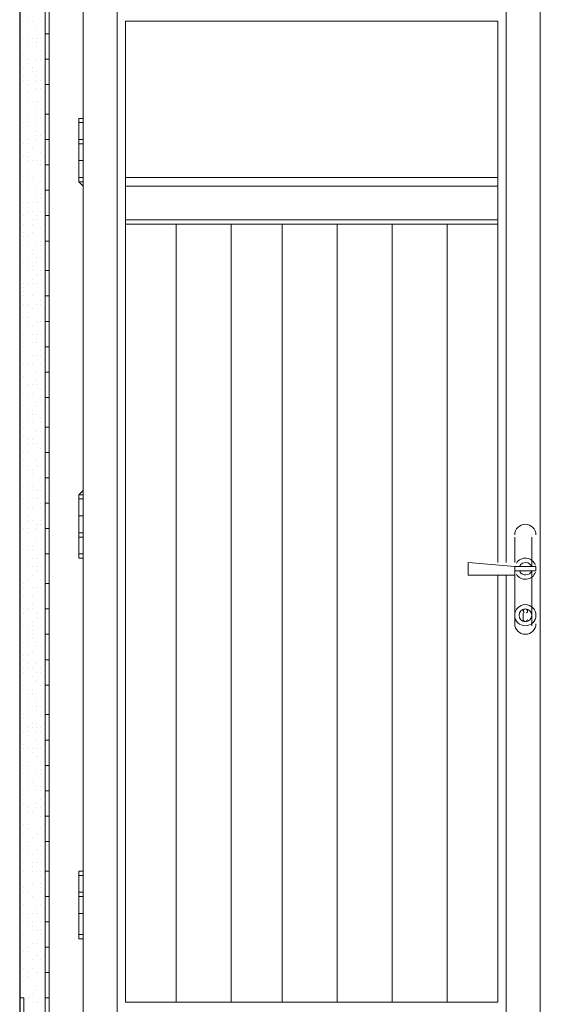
# Model space of a CAD drawing. Header units: metres. Extents: x 5.7 to 89.8, y 4 to 63.5.
# Tile 146 of 256: x 36.9 to 38.1, y 31.2 to 33.4. Entities that reach past the tile are written whole.
import ezdxf

# ---------------------------------------------------------------- set-up
doc = ezdxf.new("R2010")
doc.units = ezdxf.units.M
doc.header["$MEASUREMENT"] = 0
for name, color, linetype in [('PDF17_hatch-borshi', 7, 'Continuous'), ('PDF17_kaff', 7, 'Continuous'), ('PDF17_Sym tip Door', 7, 'Continuous'), ('PDF17_wall', 7, 'Continuous')]:
    doc.layers.add(name, color=color, linetype=linetype)

msp = doc.modelspace()

# ---------------------------------------------------------------- linework, layer by layer
at = {"layer": 'PDF17_hatch-borshi', "lineweight": 18}
for points in [[(36.9292, 33.4459), (36.9292, 33.4459)], [(36.9292, 33.4459), (36.9292, 33.4459)], [(36.9389, 33.4459), (36.9389, 33.4459)], [(36.9389, 33.4459), (36.9389, 33.4459)], [(36.9485, 33.4459), (36.9485, 33.4459)], [(36.9485, 33.4459), (36.9485, 33.4459)], [(36.9678, 33.4459), (36.9678, 33.4459)], [(36.9196, 33.4267), (36.9196, 33.4267)], [(36.9196, 33.4267), (36.9196, 33.4267)], [(36.9581, 33.4267), (36.9581, 33.4267)], [(36.9196, 33.3978), (36.9196, 33.3978)], [(36.9292, 33.4074), (36.9292, 33.4074)], [(36.9292, 33.4074), (36.9292, 33.4074)], [(36.9389, 33.4074), (36.9389, 33.4074)], [(36.9485, 33.4074), (36.9485, 33.4074)], [(36.9485, 33.3978), (36.9485, 33.3978)], [(36.9581, 33.4074), (36.9581, 33.4074)], [(36.9581, 33.4074), (36.9581, 33.4074)], [(36.9581, 33.3978), (36.9581, 33.3978)], [(36.9678, 33.4074), (36.9678, 33.4074)], [(36.9292, 33.3689), (36.9292, 33.3689)], [(36.9389, 33.3882), (36.9389, 33.3882)], [(36.9581, 33.3882), (36.9581, 33.3882)], [(36.9678, 33.3785), (36.9678, 33.3785)], [(36.9774, 33.3785), (36.9774, 33.3785)], [(36.9196, 33.3593), (36.9196, 33.3593)], [(36.9196, 33.3593), (36.9196, 33.3593)], [(36.9196, 33.3593), (36.9196, 33.3593)], [(36.9389, 33.3593), (36.9389, 33.3593)], [(36.9389, 33.3496), (36.9389, 33.3496)], [(36.9581, 33.3593), (36.9581, 33.3593)], [(36.9581, 33.3593), (36.9581, 33.3593)], [(36.9678, 33.3593), (36.9678, 33.3593)], [(36.9678, 33.3593), (36.9678, 33.3593)], [(36.9292, 33.34), (36.9292, 33.34)], [(36.9485, 33.34), (36.9485, 33.34)], [(36.9485, 33.3304), (36.9485, 33.3304)], [(36.9581, 33.3304), (36.9581, 33.3304)], [(36.9292, 33.3207), (36.9292, 33.3207)], [(36.9292, 33.3111), (36.9292, 33.3111)], [(36.9389, 33.3111), (36.9389, 33.3111)], [(36.9389, 33.3111), (36.9389, 33.3111)], [(36.9389, 33.3015), (36.9389, 33.3015)], [(36.9581, 33.3207), (36.9581, 33.3207)], [(36.9581, 33.3111), (36.9581, 33.3111)], [(36.9678, 33.3111), (36.9678, 33.3111)], [(36.9196, 33.2918), (36.9196, 33.2918)], [(36.9389, 33.2822), (36.9389, 33.2822)], [(36.9581, 33.2918), (36.9581, 33.2918)], [(36.9678, 33.2918), (36.9678, 33.2918)], [(36.9196, 33.263), (36.9196, 33.263)], [(36.9389, 33.2726), (36.9389, 33.2726)], [(36.9389, 33.2726), (36.9389, 33.2726)], [(36.9389, 33.2726), (36.9389, 33.2726)], [(36.9485, 33.263), (36.9485, 33.263)], [(36.9485, 33.263), (36.9485, 33.263)], [(36.9581, 33.263), (36.9581, 33.263)], [(36.9581, 33.263), (36.9581, 33.263)], [(36.9678, 33.2726), (36.9678, 33.2726)], [(36.9196, 33.2533), (36.9196, 33.2533)], [(36.9196, 33.2341), (36.9196, 33.2341)], [(36.9389, 33.2341), (36.9389, 33.2341)], [(36.9581, 33.2533), (36.9581, 33.2533)], [(36.9678, 33.2437), (36.9678, 33.2437)], [(36.9196, 33.2244), (36.9196, 33.2244)], [(36.9196, 33.2148), (36.9196, 33.2148)], [(36.9292, 33.2148), (36.9292, 33.2148)], [(36.9389, 33.2148), (36.9389, 33.2148)], [(36.9389, 33.2148), (36.9389, 33.2148)], [(36.9581, 33.2244), (36.9581, 33.2244)], [(36.9581, 33.2148), (36.9581, 33.2148)], [(36.9678, 33.2244), (36.9678, 33.2244)], [(36.9678, 33.2244), (36.9678, 33.2244)], [(36.9774, 33.2244), (36.9774, 33.2244)], [(36.9389, 33.2052), (36.9389, 33.2052)], [(36.9389, 33.2052), (36.9389, 33.2052)], [(36.9581, 33.1955), (36.9581, 33.1955)], [(36.9196, 33.1859), (36.9196, 33.1859)], [(36.9196, 33.1763), (36.9196, 33.1763)], [(36.9196, 33.1666), (36.9196, 33.1666)], [(36.9292, 33.1666), (36.9292, 33.1666)], [(36.9389, 33.1763), (36.9389, 33.1763)], [(36.9389, 33.1666), (36.9389, 33.1666)], [(36.9581, 33.1859), (36.9581, 33.1859)], [(36.9581, 33.1763), (36.9581, 33.1763)], [(36.9678, 33.1859), (36.9678, 33.1859)], [(36.9774, 33.1763), (36.9774, 33.1763)], [(36.9196, 33.1474), (36.9196, 33.1474)], [(36.9389, 33.1474), (36.9389, 33.1474)], [(36.9485, 33.157), (36.9485, 33.157)], [(36.9678, 33.1474), (36.9678, 33.1474)], [(36.9196, 33.1281), (36.9196, 33.1281)], [(36.9292, 33.1377), (36.9292, 33.1377)], [(36.9389, 33.1377), (36.9389, 33.1377)], [(36.9389, 33.1281), (36.9389, 33.1281)], [(36.9485, 33.1281), (36.9485, 33.1281)], [(36.9581, 33.1281), (36.9581, 33.1281)], [(36.9581, 33.1281), (36.9581, 33.1281)], [(36.9678, 33.1281), (36.9678, 33.1281)], [(36.9196, 33.1089), (36.9196, 33.1089)], [(36.9196, 33.0992), (36.9196, 33.0992)], [(36.9389, 33.0992), (36.9389, 33.0992)], [(36.9678, 33.1185), (36.9678, 33.1185)], [(36.9678, 33.1185), (36.9678, 33.1185)], [(36.9196, 33.08), (36.9196, 33.08)], [(36.9196, 33.08), (36.9196, 33.08)], [(36.9292, 33.08), (36.9292, 33.08)], [(36.9389, 33.08), (36.9389, 33.08)], [(36.9389, 33.08), (36.9389, 33.08)], [(36.9485, 33.0896), (36.9485, 33.0896)], [(36.9678, 33.08), (36.9678, 33.08)], [(36.9678, 33.08), (36.9678, 33.08)], [(36.9774, 33.08), (36.9774, 33.08)], [(36.9196, 33.0703), (36.9196, 33.0703)], [(36.9389, 33.0607), (36.9389, 33.0607)], [(36.9581, 33.0607), (36.9581, 33.0607)], [(36.9196, 33.0414), (36.9196, 33.0414)], [(36.9196, 33.0318), (36.9196, 33.0318)], [(36.9292, 33.0318), (36.9292, 33.0318)], [(36.9389, 33.0318), (36.9389, 33.0318)], [(36.9485, 33.0318), (36.9485, 33.0318)], [(36.9581, 33.0511), (36.9581, 33.0511)], [(36.9581, 33.0318), (36.9581, 33.0318)], [(36.9678, 33.0511), (36.9678, 33.0511)], [(36.9678, 33.0414), (36.9678, 33.0414)], [(36.9196, 33.0125), (36.9196, 33.0125)], [(36.9389, 33.0222), (36.9389, 33.0222)], [(36.9389, 33.0125), (36.9389, 33.0125)], [(36.9485, 33.0125), (36.9485, 33.0125)], [(36.9678, 33.0125), (36.9678, 33.0125)], [(36.9196, 33.0029), (36.9196, 33.0029)], [(36.9292, 33.0029), (36.9292, 33.0029)], [(36.9485, 32.9933), (36.9485, 32.9933)], [(36.9485, 32.9933), (36.9485, 32.9933)], [(36.9581, 33.0029), (36.9581, 33.0029)], [(36.9581, 32.9933), (36.9581, 32.9933)], [(36.9774, 33.0029), (36.9774, 33.0029)], [(36.9774, 32.9933), (36.9774, 32.9933)], [(36.9196, 32.974), (36.9196, 32.974)], [(36.9196, 32.9644), (36.9196, 32.9644)], [(36.9292, 32.9836), (36.9292, 32.9836)], [(36.9292, 32.9644), (36.9292, 32.9644)], [(36.9485, 32.9836), (36.9485, 32.9836)], [(36.9485, 32.9644), (36.9485, 32.9644)], [(36.9678, 32.974), (36.9678, 32.974)], [(36.9196, 32.9451), (36.9196, 32.9451)], [(36.9292, 32.9548), (36.9292, 32.9548)], [(36.9389, 32.9548), (36.9389, 32.9548)], [(36.9389, 32.9451), (36.9389, 32.9451)], [(36.9389, 32.9451), (36.9389, 32.9451)], [(36.9678, 32.9451), (36.9678, 32.9451)], [(36.9678, 32.9451), (36.9678, 32.9451)], [(36.9196, 32.9355), (36.9196, 32.9355)], [(36.9292, 32.9355), (36.9292, 32.9355)], [(36.9485, 32.9259), (36.9485, 32.9259)], [(36.9581, 32.9355), (36.9581, 32.9355)], [(36.9678, 32.9355), (36.9678, 32.9355)], [(36.9678, 32.9259), (36.9678, 32.9259)], [(36.9196, 32.9066), (36.9196, 32.9066)], [(36.9292, 32.897), (36.9292, 32.897)], [(36.9292, 32.897), (36.9292, 32.897)], [(36.9389, 32.897), (36.9389, 32.897)], [(36.9485, 32.9162), (36.9485, 32.9162)], [(36.9485, 32.897), (36.9485, 32.897)], [(36.9581, 32.9066), (36.9581, 32.9066)], [(36.9581, 32.897), (36.9581, 32.897)], [(36.9678, 32.9066), (36.9678, 32.9066)], [(36.9196, 32.8777), (36.9196, 32.8777)], [(36.9389, 32.8873), (36.9389, 32.8873)], [(36.9485, 32.8873), (36.9485, 32.8873)], [(36.9485, 32.8777), (36.9485, 32.8777)], [(36.9678, 32.8777), (36.9678, 32.8777)], [(36.9485, 32.8584), (36.9485, 32.8584)], [(36.9581, 32.8681), (36.9581, 32.8681)], [(36.9581, 32.8681), (36.9581, 32.8681)], [(36.9678, 32.8681), (36.9678, 32.8681)], [(36.9292, 32.8488), (36.9292, 32.8488)], [(36.9292, 32.8392), (36.9292, 32.8392)], [(36.9292, 32.8392), (36.9292, 32.8392)], [(36.9389, 32.8488), (36.9389, 32.8488)], [(36.9485, 32.8488), (36.9485, 32.8488)], [(36.9581, 32.8488), (36.9581, 32.8488)], [(36.9774, 32.8392), (36.9774, 32.8392)], [(36.9196, 32.8296), (36.9196, 32.8296)], [(36.9292, 32.8296), (36.9292, 32.8296)], [(36.9292, 32.8199), (36.9292, 32.8199)], [(36.9485, 32.8199), (36.9485, 32.8199)], [(36.9485, 32.8199), (36.9485, 32.8199)], [(36.9678, 32.8103), (36.9678, 32.8103)], [(36.9196, 32.8007), (36.9196, 32.8007)], [(36.9292, 32.8007), (36.9292, 32.8007)], [(36.9292, 32.8007), (36.9292, 32.8007)], [(36.9389, 32.8007), (36.9389, 32.8007)], [(36.9485, 32.791), (36.9485, 32.791)], [(36.9581, 32.8007), (36.9581, 32.8007)], [(36.9581, 32.8007), (36.9581, 32.8007)], [(36.9678, 32.8007), (36.9678, 32.8007)], [(36.9292, 32.7718), (36.9292, 32.7718)], [(36.9292, 32.7718), (36.9292, 32.7718)], [(36.9389, 32.7814), (36.9389, 32.7814)], [(36.9389, 32.7718), (36.9389, 32.7718)], [(36.9389, 32.7525), (36.9389, 32.7525)], [(36.9485, 32.7525), (36.9485, 32.7525)], [(36.9485, 32.7525), (36.9485, 32.7525)], [(36.9485, 32.7525), (36.9485, 32.7525)], [(36.9581, 32.7621), (36.9581, 32.7621)], [(36.9678, 32.7621), (36.9678, 32.7621)], [(36.9292, 32.7332), (36.9292, 32.7332)], [(36.9485, 32.7332), (36.9485, 32.7332)], [(36.9581, 32.7332), (36.9581, 32.7332)], [(36.9581, 32.7236), (36.9581, 32.7236)], [(36.9678, 32.7332), (36.9678, 32.7332)], [(36.9292, 32.714), (36.9292, 32.714)], [(36.9292, 32.7043), (36.9292, 32.7043)], [(36.9292, 32.7043), (36.9292, 32.7043)], [(36.9292, 32.7043), (36.9292, 32.7043)], [(36.9485, 32.714), (36.9485, 32.714)], [(36.9581, 32.714), (36.9581, 32.714)], [(36.9196, 32.6851), (36.9196, 32.6851)], [(36.9485, 32.6851), (36.9485, 32.6851)], [(36.9581, 32.6851), (36.9581, 32.6851)], [(36.9678, 32.6947), (36.9678, 32.6947)], [(36.9678, 32.6851), (36.9678, 32.6851)], [(36.9196, 32.6658), (36.9196, 32.6658)], [(36.9292, 32.6658), (36.9292, 32.6658)], [(36.9292, 32.6658), (36.9292, 32.6658)], [(36.9389, 32.6658), (36.9389, 32.6658)], [(36.9485, 32.6658), (36.9485, 32.6658)], [(36.9678, 32.6658), (36.9678, 32.6658)], [(36.9678, 32.6658), (36.9678, 32.6658)], [(36.9196, 32.6466), (36.9196, 32.6466)], [(36.9292, 32.6369), (36.9292, 32.6369)], [(36.9292, 32.6369), (36.9292, 32.6369)], [(36.9292, 32.6369), (36.9292, 32.6369)], [(36.9581, 32.6466), (36.9581, 32.6466)], [(36.9389, 32.6177), (36.9389, 32.6177)], [(36.9485, 32.6177), (36.9485, 32.6177)], [(36.9485, 32.6177), (36.9485, 32.6177)], [(36.9581, 32.6273), (36.9581, 32.6273)], [(36.9581, 32.6177), (36.9581, 32.6177)], [(36.9581, 32.6177), (36.9581, 32.6177)], [(36.9678, 32.608), (36.9678, 32.608)], [(36.9292, 32.5984), (36.9292, 32.5984)], [(36.9389, 32.5984), (36.9389, 32.5984)], [(36.9485, 32.5984), (36.9485, 32.5984)], [(36.9196, 32.5791), (36.9196, 32.5791)], [(36.9196, 32.5695), (36.9196, 32.5695)], [(36.9292, 32.5695), (36.9292, 32.5695)], [(36.9292, 32.5695), (36.9292, 32.5695)], [(36.9581, 32.5791), (36.9581, 32.5791)], [(36.9581, 32.5695), (36.9581, 32.5695)], [(36.9678, 32.5791), (36.9678, 32.5791)], [(36.9678, 32.5791), (36.9678, 32.5791)], [(36.9389, 32.5599), (36.9389, 32.5599)], [(36.9485, 32.5599), (36.9485, 32.5599)], [(36.9485, 32.5502), (36.9485, 32.5502)], [(36.9581, 32.5502), (36.9581, 32.5502)], [(36.9581, 32.5502), (36.9581, 32.5502)], [(36.9678, 32.5406), (36.9678, 32.5406)], [(36.9196, 32.5214), (36.9196, 32.5214)], [(36.9196, 32.5214), (36.9196, 32.5214)], [(36.9292, 32.531), (36.9292, 32.531)], [(36.9292, 32.5214), (36.9292, 32.5214)], [(36.9389, 32.531), (36.9389, 32.531)], [(36.9485, 32.531), (36.9485, 32.531)], [(36.9678, 32.531), (36.9678, 32.531)], [(36.9678, 32.531), (36.9678, 32.531)], [(36.9196, 32.5117), (36.9196, 32.5117)], [(36.9292, 32.5021), (36.9292, 32.5021)], [(36.9581, 32.5117), (36.9581, 32.5117)], [(36.9678, 32.5117), (36.9678, 32.5117)], [(36.9774, 32.5117), (36.9774, 32.5117)], [(36.9196, 32.4828), (36.9196, 32.4828)], [(36.9389, 32.4925), (36.9389, 32.4925)], [(36.9389, 32.4828), (36.9389, 32.4828)], [(36.9485, 32.4925), (36.9485, 32.4925)], [(36.9485, 32.4925), (36.9485, 32.4925)], [(36.9485, 32.4828), (36.9485, 32.4828)], [(36.9581, 32.4828), (36.9581, 32.4828)], [(36.9581, 32.4828), (36.9581, 32.4828)], [(36.9581, 32.4828), (36.9581, 32.4828)], [(36.9678, 32.4732), (36.9678, 32.4732)], [(36.9196, 32.4539), (36.9196, 32.4539)], [(36.9292, 32.4636), (36.9292, 32.4636)], [(36.9389, 32.4636), (36.9389, 32.4636)], [(36.9196, 32.4443), (36.9196, 32.4443)], [(36.9196, 32.4347), (36.9196, 32.4347)], [(36.9292, 32.4443), (36.9292, 32.4443)], [(36.9292, 32.4347), (36.9292, 32.4347)], [(36.9389, 32.4347), (36.9389, 32.4347)], [(36.9581, 32.4443), (36.9581, 32.4443)], [(36.9581, 32.4443), (36.9581, 32.4443)], [(36.9581, 32.4347), (36.9581, 32.4347)], [(36.9678, 32.4347), (36.9678, 32.4347)], [(36.9196, 32.4058), (36.9196, 32.4058)], [(36.9389, 32.425), (36.9389, 32.425)], [(36.9389, 32.425), (36.9389, 32.425)], [(36.9485, 32.425), (36.9485, 32.425)], [(36.9485, 32.4154), (36.9485, 32.4154)], [(36.9678, 32.4058), (36.9678, 32.4058)], [(36.9678, 32.4058), (36.9678, 32.4058)], [(36.9774, 32.4058), (36.9774, 32.4058)], [(36.9774, 32.4058), (36.9774, 32.4058)], [(36.9196, 32.3961), (36.9196, 32.3961)], [(36.9196, 32.3865), (36.9196, 32.3865)], [(36.9196, 32.3865), (36.9196, 32.3865)], [(36.9292, 32.3865), (36.9292, 32.3865)], [(36.9389, 32.3961), (36.9389, 32.3961)], [(36.9485, 32.3865), (36.9485, 32.3865)], [(36.9678, 32.3865), (36.9678, 32.3865)], [(36.9196, 32.3769), (36.9196, 32.3769)], [(36.9389, 32.3769), (36.9389, 32.3769)], [(36.9485, 32.3769), (36.9485, 32.3769)], [(36.9581, 32.3769), (36.9581, 32.3769)], [(36.9678, 32.3769), (36.9678, 32.3769)], [(36.9196, 32.3384), (36.9196, 32.3384)], [(36.9196, 32.3384), (36.9196, 32.3384)], [(36.9292, 32.3576), (36.9292, 32.3576)], [(36.9389, 32.3576), (36.9389, 32.3576)], [(36.9389, 32.3384), (36.9389, 32.3384)], [(36.9485, 32.3576), (36.9485, 32.3576)], [(36.9485, 32.3384), (36.9485, 32.3384)], [(36.9581, 32.3576), (36.9581, 32.3576)], [(36.9678, 32.348), (36.9678, 32.348)], [(36.9678, 32.3384), (36.9678, 32.3384)], [(36.9678, 32.3384), (36.9678, 32.3384)], [(36.9678, 32.3384), (36.9678, 32.3384)], [(36.9196, 32.3287), (36.9196, 32.3287)], [(36.9196, 32.3287), (36.9196, 32.3287)], [(36.9389, 32.3191), (36.9389, 32.3191)], [(36.9196, 32.3095), (36.9196, 32.3095)], [(36.9389, 32.3095), (36.9389, 32.3095)], [(36.9485, 32.3095), (36.9485, 32.3095)], [(36.9581, 32.2998), (36.9581, 32.2998)], [(36.9678, 32.3095), (36.9678, 32.3095)], [(36.9678, 32.2998), (36.9678, 32.2998)], [(36.9196, 32.2902), (36.9196, 32.2902)], [(36.9196, 32.2709), (36.9196, 32.2709)], [(36.9292, 32.2902), (36.9292, 32.2902)], [(36.9292, 32.2902), (36.9292, 32.2902)], [(36.9389, 32.2902), (36.9389, 32.2902)], [(36.9389, 32.2806), (36.9389, 32.2806)], [(36.9581, 32.2902), (36.9581, 32.2902)], [(36.9581, 32.2709), (36.9581, 32.2709)], [(36.9678, 32.2709), (36.9678, 32.2709)], [(36.9678, 32.2709), (36.9678, 32.2709)], [(36.9196, 32.2613), (36.9196, 32.2613)], [(36.9196, 32.2517), (36.9196, 32.2517)], [(36.9389, 32.2517), (36.9389, 32.2517)], [(36.9485, 32.2517), (36.9485, 32.2517)], [(36.9485, 32.2517), (36.9485, 32.2517)], [(36.9774, 32.2517), (36.9774, 32.2517)], [(36.9196, 32.242), (36.9196, 32.242)], [(36.9292, 32.242), (36.9292, 32.242)], [(36.9389, 32.242), (36.9389, 32.242)], [(36.9389, 32.242), (36.9389, 32.242)], [(36.9485, 32.242), (36.9485, 32.242)], [(36.9678, 32.242), (36.9678, 32.242)], [(36.9196, 32.2228), (36.9196, 32.2228)], [(36.9196, 32.2035), (36.9196, 32.2035)], [(36.9196, 32.2035), (36.9196, 32.2035)], [(36.9389, 32.2035), (36.9389, 32.2035)], [(36.9485, 32.2228), (36.9485, 32.2228)], [(36.9485, 32.2035), (36.9485, 32.2035)], [(36.9581, 32.2228), (36.9581, 32.2228)], [(36.9581, 32.2035), (36.9581, 32.2035)], [(36.9678, 32.2035), (36.9678, 32.2035)], [(36.9678, 32.2035), (36.9678, 32.2035)], [(36.9774, 32.2132), (36.9774, 32.2132)], [(36.9196, 32.1939), (36.9196, 32.1939)], [(36.9485, 32.1843), (36.9485, 32.1843)], [(36.9581, 32.1939), (36.9581, 32.1939)], [(36.9292, 32.165), (36.9292, 32.165)], [(36.9389, 32.1746), (36.9389, 32.1746)], [(36.9389, 32.1746), (36.9389, 32.1746)], [(36.9678, 32.1746), (36.9678, 32.1746)], [(36.9196, 32.1554), (36.9196, 32.1554)], [(36.9196, 32.1457), (36.9196, 32.1457)], [(36.9292, 32.1554), (36.9292, 32.1554)], [(36.9292, 32.1361), (36.9292, 32.1361)], [(36.9485, 32.1554), (36.9485, 32.1554)], [(36.9485, 32.1361), (36.9485, 32.1361)], [(36.9581, 32.1554), (36.9581, 32.1554)], [(36.9581, 32.1554), (36.9581, 32.1554)], [(36.9678, 32.1554), (36.9678, 32.1554)], [(36.9678, 32.1554), (36.9678, 32.1554)], [(36.9774, 32.1361), (36.9774, 32.1361)], [(36.9196, 32.1265), (36.9196, 32.1265)], [(36.9485, 32.1168), (36.9485, 32.1168)], [(36.9774, 32.1168), (36.9774, 32.1168)], [(36.9292, 32.1072), (36.9292, 32.1072)], [(36.9292, 32.1072), (36.9292, 32.1072)], [(36.9292, 32.0976), (36.9292, 32.0976)], [(36.9389, 32.1072), (36.9389, 32.1072)], [(36.9389, 32.1072), (36.9389, 32.1072)], [(36.9389, 32.1072), (36.9389, 32.1072)], [(36.9485, 32.1072), (36.9485, 32.1072)], [(36.9581, 32.0976), (36.9581, 32.0976)], [(36.9774, 32.0976), (36.9774, 32.0976)], [(36.9292, 32.0687), (36.9292, 32.0687)], [(36.9389, 32.0687), (36.9389, 32.0687)], [(36.9389, 32.0687), (36.9389, 32.0687)], [(36.9485, 32.0783), (36.9485, 32.0783)], [(36.9485, 32.0687), (36.9485, 32.0687)], [(36.9581, 32.0879), (36.9581, 32.0879)], [(36.9678, 32.0879), (36.9678, 32.0879)], [(36.9678, 32.0687), (36.9678, 32.0687)], [(36.9196, 32.0591), (36.9196, 32.0591)], [(36.9196, 32.0591), (36.9196, 32.0591)], [(36.9389, 32.0494), (36.9389, 32.0494)], [(36.9485, 32.0591), (36.9485, 32.0591)], [(36.9485, 32.0494), (36.9485, 32.0494)], [(36.9196, 32.0398), (36.9196, 32.0398)], [(36.9292, 32.0302), (36.9292, 32.0302)], [(36.9485, 32.0398), (36.9485, 32.0398)], [(36.9581, 32.0302), (36.9581, 32.0302)], [(36.9196, 32.0109), (36.9196, 32.0109)], [(36.9292, 32.0013), (36.9292, 32.0013)], [(36.9389, 32.0205), (36.9389, 32.0205)], [(36.9389, 32.0013), (36.9389, 32.0013)], [(36.9485, 32.0109), (36.9485, 32.0109)], [(36.9581, 32.0205), (36.9581, 32.0205)], [(36.9581, 32.0205), (36.9581, 32.0205)], [(36.9678, 32.0205), (36.9678, 32.0205)], [(36.9678, 32.0205), (36.9678, 32.0205)], [(36.9196, 31.9916), (36.9196, 31.9916)], [(36.9292, 31.9916), (36.9292, 31.9916)], [(36.9389, 31.982), (36.9389, 31.982)], [(36.9581, 31.982), (36.9581, 31.982)], [(36.9196, 31.9724), (36.9196, 31.9724)], [(36.9292, 31.9724), (36.9292, 31.9724)], [(36.9292, 31.9627), (36.9292, 31.9627)], [(36.9389, 31.9724), (36.9389, 31.9724)], [(36.9485, 31.9724), (36.9485, 31.9724)], [(36.9581, 31.9627), (36.9581, 31.9627)], [(36.9678, 31.9724), (36.9678, 31.9724)], [(36.9678, 31.9627), (36.9678, 31.9627)], [(36.9292, 31.9338), (36.9292, 31.9338)], [(36.9292, 31.9338), (36.9292, 31.9338)], [(36.9485, 31.9531), (36.9485, 31.9531)], [(36.9581, 31.9435), (36.9581, 31.9435)], [(36.9678, 31.9338), (36.9678, 31.9338)], [(36.9196, 31.9242), (36.9196, 31.9242)], [(36.9292, 31.9242), (36.9292, 31.9242)], [(36.9389, 31.9242), (36.9389, 31.9242)], [(36.9389, 31.9146), (36.9389, 31.9146)], [(36.9485, 31.9242), (36.9485, 31.9242)], [(36.9485, 31.9146), (36.9485, 31.9146)], [(36.9581, 31.9146), (36.9581, 31.9146)], [(36.9389, 31.8953), (36.9389, 31.8953)], [(36.9581, 31.8953), (36.9581, 31.8953)], [(36.9678, 31.905), (36.9678, 31.905)], [(36.9196, 31.8761), (36.9196, 31.8761)], [(36.9196, 31.8664), (36.9196, 31.8664)], [(36.9292, 31.8664), (36.9292, 31.8664)], [(36.9389, 31.8761), (36.9389, 31.8761)], [(36.9485, 31.8857), (36.9485, 31.8857)], [(36.9581, 31.8857), (36.9581, 31.8857)], [(36.9581, 31.8761), (36.9581, 31.8761)], [(36.9678, 31.8857), (36.9678, 31.8857)], [(36.9292, 31.8568), (36.9292, 31.8568)], [(36.9389, 31.8568), (36.9389, 31.8568)], [(36.9485, 31.8472), (36.9485, 31.8472)], [(36.9581, 31.8472), (36.9581, 31.8472)], [(36.9292, 31.8279), (36.9292, 31.8279)], [(36.9389, 31.8375), (36.9389, 31.8375)], [(36.9389, 31.8279), (36.9389, 31.8279)], [(36.9485, 31.8375), (36.9485, 31.8375)], [(36.9581, 31.8375), (36.9581, 31.8375)], [(36.9581, 31.8279), (36.9581, 31.8279)], [(36.9678, 31.8375), (36.9678, 31.8375)], [(36.9678, 31.8279), (36.9678, 31.8279)], [(36.9196, 31.799), (36.9196, 31.799)], [(36.9292, 31.799), (36.9292, 31.799)], [(36.9389, 31.8183), (36.9389, 31.8183)], [(36.9581, 31.8086), (36.9581, 31.8086)], [(36.9774, 31.799), (36.9774, 31.799)], [(36.9196, 31.7797), (36.9196, 31.7797)], [(36.9292, 31.7894), (36.9292, 31.7894)], [(36.9389, 31.7894), (36.9389, 31.7894)], [(36.9485, 31.7894), (36.9485, 31.7894)], [(36.9485, 31.7797), (36.9485, 31.7797)], [(36.9485, 31.7797), (36.9485, 31.7797)], [(36.9581, 31.7894), (36.9581, 31.7894)], [(36.9678, 31.7894), (36.9678, 31.7894)], [(36.9389, 31.7605), (36.9389, 31.7605)], [(36.9581, 31.7701), (36.9581, 31.7701)], [(36.9678, 31.7605), (36.9678, 31.7605)], [(36.9196, 31.7412), (36.9196, 31.7412)], [(36.9196, 31.7412), (36.9196, 31.7412)], [(36.9292, 31.7509), (36.9292, 31.7509)], [(36.9292, 31.7316), (36.9292, 31.7316)], [(36.9389, 31.7509), (36.9389, 31.7509)], [(36.9389, 31.7412), (36.9389, 31.7412)], [(36.9581, 31.7412), (36.9581, 31.7412)], [(36.9581, 31.7412), (36.9581, 31.7412)], [(36.9678, 31.7412), (36.9678, 31.7412)], [(36.9678, 31.7316), (36.9678, 31.7316)], [(36.9389, 31.722), (36.9389, 31.722)], [(36.9485, 31.7123), (36.9485, 31.7123)], [(36.9485, 31.7123), (36.9485, 31.7123)], [(36.9196, 31.7027), (36.9196, 31.7027)], [(36.9292, 31.6931), (36.9292, 31.6931)], [(36.9389, 31.6931), (36.9389, 31.6931)], [(36.9389, 31.6931), (36.9389, 31.6931)], [(36.9581, 31.7027), (36.9581, 31.7027)], [(36.9581, 31.7027), (36.9581, 31.7027)], [(36.9581, 31.6931), (36.9581, 31.6931)], [(36.9678, 31.7027), (36.9678, 31.7027)], [(36.9678, 31.6931), (36.9678, 31.6931)], [(36.9196, 31.6738), (36.9196, 31.6738)], [(36.9292, 31.6834), (36.9292, 31.6834)], [(36.9292, 31.6642), (36.9292, 31.6642)], [(36.9581, 31.6642), (36.9581, 31.6642)], [(36.9678, 31.6738), (36.9678, 31.6738)], [(36.9196, 31.6449), (36.9196, 31.6449)], [(36.9389, 31.6545), (36.9389, 31.6545)], [(36.9389, 31.6449), (36.9389, 31.6449)], [(36.9485, 31.6449), (36.9485, 31.6449)], [(36.9485, 31.6449), (36.9485, 31.6449)], [(36.9581, 31.6545), (36.9581, 31.6545)], [(36.9678, 31.6545), (36.9678, 31.6545)], [(36.9678, 31.6545), (36.9678, 31.6545)], [(36.9196, 31.6353), (36.9196, 31.6353)], [(36.9678, 31.6353), (36.9678, 31.6353)], [(36.9678, 31.6353), (36.9678, 31.6353)], [(36.9196, 31.616), (36.9196, 31.616)], [(36.9196, 31.6064), (36.9196, 31.6064)], [(36.9196, 31.5968), (36.9196, 31.5968)], [(36.9292, 31.616), (36.9292, 31.616)], [(36.9292, 31.5968), (36.9292, 31.5968)], [(36.9389, 31.616), (36.9389, 31.616)], [(36.9389, 31.6064), (36.9389, 31.6064)], [(36.9581, 31.5968), (36.9581, 31.5968)], [(36.9678, 31.6064), (36.9678, 31.6064)], [(36.9678, 31.6064), (36.9678, 31.6064)], [(36.9389, 31.5775), (36.9389, 31.5775)], [(36.9485, 31.5871), (36.9485, 31.5871)], [(36.9485, 31.5871), (36.9485, 31.5871)], [(36.9196, 31.5679), (36.9196, 31.5679)], [(36.9292, 31.5582), (36.9292, 31.5582)], [(36.9389, 31.5679), (36.9389, 31.5679)], [(36.9389, 31.5582), (36.9389, 31.5582)], [(36.9581, 31.5582), (36.9581, 31.5582)], [(36.9678, 31.5679), (36.9678, 31.5679)], [(36.9678, 31.5679), (36.9678, 31.5679)], [(36.9196, 31.5486), (36.9196, 31.5486)], [(36.9196, 31.5293), (36.9196, 31.5293)], [(36.9292, 31.5293), (36.9292, 31.5293)], [(36.9485, 31.5486), (36.9485, 31.5486)], [(36.9485, 31.5293), (36.9485, 31.5293)], [(36.9581, 31.5293), (36.9581, 31.5293)], [(36.9678, 31.5486), (36.9678, 31.5486)], [(36.9678, 31.5293), (36.9678, 31.5293)], [(36.9196, 31.5101), (36.9196, 31.5101)], [(36.9292, 31.5101), (36.9292, 31.5101)], [(36.9485, 31.5197), (36.9485, 31.5197)], [(36.9485, 31.5197), (36.9485, 31.5197)], [(36.9485, 31.5101), (36.9485, 31.5101)], [(36.9581, 31.5101), (36.9581, 31.5101)], [(36.9581, 31.5101), (36.9581, 31.5101)], [(36.9678, 31.5101), (36.9678, 31.5101)], [(36.9196, 31.5004), (36.9196, 31.5004)], [(36.9678, 31.5004), (36.9678, 31.5004)], [(36.9678, 31.5004), (36.9678, 31.5004)], [(36.9196, 31.4812), (36.9196, 31.4812)], [(36.9196, 31.4812), (36.9196, 31.4812)], [(36.9196, 31.4619), (36.9196, 31.4619)], [(36.9292, 31.4716), (36.9292, 31.4716)], [(36.9292, 31.4619), (36.9292, 31.4619)], [(36.9292, 31.4619), (36.9292, 31.4619)], [(36.9389, 31.4619), (36.9389, 31.4619)], [(36.9389, 31.4619), (36.9389, 31.4619)], [(36.9389, 31.4619), (36.9389, 31.4619)], [(36.9485, 31.4812), (36.9485, 31.4812)], [(36.9678, 31.4812), (36.9678, 31.4812)], [(36.9678, 31.4716), (36.9678, 31.4716)], [(36.9678, 31.4619), (36.9678, 31.4619)], [(36.9774, 31.4716), (36.9774, 31.4716)], [(36.9196, 31.4427), (36.9196, 31.4427)], [(36.9485, 31.4523), (36.9485, 31.4523)], [(36.9485, 31.4523), (36.9485, 31.4523)], [(36.9196, 31.4234), (36.9196, 31.4234)], [(36.9292, 31.433), (36.9292, 31.433)], [(36.9292, 31.433), (36.9292, 31.433)], [(36.9581, 31.4234), (36.9581, 31.4234)], [(36.9678, 31.433), (36.9678, 31.433)], [(36.9678, 31.433), (36.9678, 31.433)], [(36.9774, 31.433), (36.9774, 31.433)], [(36.9196, 31.4138), (36.9196, 31.4138)], [(36.9292, 31.4138), (36.9292, 31.4138)], [(36.9389, 31.4138), (36.9389, 31.4138)], [(36.9389, 31.4041), (36.9389, 31.4041)], [(36.9485, 31.4138), (36.9485, 31.4138)], [(36.9581, 31.4138), (36.9581, 31.4138)], [(36.9196, 31.3752), (36.9196, 31.3752)], [(36.9292, 31.3945), (36.9292, 31.3945)], [(36.9389, 31.3945), (36.9389, 31.3945)], [(36.9485, 31.3945), (36.9485, 31.3945)], [(36.9485, 31.3849), (36.9485, 31.3849)], [(36.9485, 31.3752), (36.9485, 31.3752)], [(36.9485, 31.3752), (36.9485, 31.3752)], [(36.9581, 31.3849), (36.9581, 31.3849)], [(36.9581, 31.3752), (36.9581, 31.3752)], [(36.9678, 31.3945), (36.9678, 31.3945)], [(36.9678, 31.3752), (36.9678, 31.3752)], [(36.9774, 31.3752), (36.9774, 31.3752)], [(36.9196, 31.356), (36.9196, 31.356)], [(36.9292, 31.3656), (36.9292, 31.3656)], [(36.9292, 31.3656), (36.9292, 31.3656)], [(36.9678, 31.3656), (36.9678, 31.3656)], [(36.9774, 31.3656), (36.9774, 31.3656)], [(36.9389, 31.3367), (36.9389, 31.3367)], [(36.9485, 31.3463), (36.9485, 31.3463)], [(36.9485, 31.3463), (36.9485, 31.3463)], [(36.9581, 31.3463), (36.9581, 31.3463)], [(36.9196, 31.3271), (36.9196, 31.3271)], [(36.9292, 31.3271), (36.9292, 31.3271)], [(36.9292, 31.3271), (36.9292, 31.3271)], [(36.9292, 31.3271), (36.9292, 31.3271)], [(36.9389, 31.3271), (36.9389, 31.3271)], [(36.9485, 31.3078), (36.9485, 31.3078)], [(36.9581, 31.3175), (36.9581, 31.3175)], [(36.9678, 31.3271), (36.9678, 31.3271)], [(36.9678, 31.3078), (36.9678, 31.3078)], [(36.9678, 31.3078), (36.9678, 31.3078)], [(36.9196, 31.2982), (36.9196, 31.2982)], [(36.9196, 31.2886), (36.9196, 31.2886)], [(36.9292, 31.2886), (36.9292, 31.2886)], [(36.9485, 31.2886), (36.9485, 31.2886)], [(36.9774, 31.2982), (36.9774, 31.2982)], [(36.9389, 31.2789), (36.9389, 31.2789)], [(36.9389, 31.2693), (36.9389, 31.2693)], [(36.9581, 31.2789), (36.9581, 31.2789)], [(36.9581, 31.2789), (36.9581, 31.2789)], [(36.9292, 31.2597), (36.9292, 31.2597)], [(36.9292, 31.2597), (36.9292, 31.2597)], [(36.9581, 31.25), (36.9581, 31.25)], [(36.9581, 31.2404), (36.9581, 31.2404)], [(36.9581, 31.2404), (36.9581, 31.2404)], [(36.9581, 31.2404), (36.9581, 31.2404)], [(36.9774, 31.2404), (36.9774, 31.2404)], [(36.9196, 31.2211), (36.9196, 31.2211)], [(36.9292, 31.2308), (36.9292, 31.2308)], [(36.9292, 31.2211), (36.9292, 31.2211)], [(36.9389, 31.2211), (36.9389, 31.2211)], [(36.9485, 31.2308), (36.9485, 31.2308)], [(36.9485, 31.2115), (36.9485, 31.2115)], [(36.9581, 31.2115), (36.9581, 31.2115)]]:
    msp.add_lwpolyline(points, dxfattribs=at)
at = {"layer": 'PDF17_kaff', "lineweight": 20}
for points in [[(36.9774, 34.6787), (36.9774, 31.1537), (36.987, 31.1537), (36.987, 34.6787)], [(36.987, 33.4171), (36.9774, 33.4171)], [(36.987, 33.3593), (36.9774, 33.3593)], [(36.987, 33.3015), (36.9774, 33.3015)], [(36.987, 33.2341), (36.9774, 33.2341)], [(36.987, 33.1763), (36.9774, 33.1763)], [(36.987, 33.1185), (36.9774, 33.1185)], [(36.987, 33.0607), (36.9774, 33.0607)], [(36.987, 33.0029), (36.9774, 33.0029)], [(36.987, 32.9451), (36.9774, 32.9451)], [(36.987, 32.8777), (36.9774, 32.8777)], [(36.987, 32.8199), (36.9774, 32.8199)], [(36.987, 32.7621), (36.9774, 32.7621)], [(36.987, 32.7043), (36.9774, 32.7043)], [(36.987, 32.6466), (36.9774, 32.6466)], [(36.987, 32.5888), (36.9774, 32.5888)], [(36.987, 32.5214), (36.9774, 32.5214)], [(36.987, 32.4636), (36.9774, 32.4636)], [(36.987, 32.348), (36.9774, 32.348)], [(36.987, 32.2902), (36.9774, 32.2902)], [(36.987, 32.2324), (36.9774, 32.2324)], [(36.987, 32.165), (36.9774, 32.165)], [(36.987, 32.1072), (36.9774, 32.1072)], [(36.987, 32.0494), (36.9774, 32.0494)], [(36.987, 31.9916), (36.9774, 31.9916)], [(36.987, 31.9338), (36.9774, 31.9338)], [(36.987, 31.8664), (36.9774, 31.8664)], [(36.987, 31.8086), (36.9774, 31.8086)], [(36.987, 31.7509), (36.9774, 31.7509)], [(36.987, 31.6931), (36.9774, 31.6931)], [(36.987, 31.6353), (36.9774, 31.6353)], [(36.987, 31.5775), (36.9774, 31.5775)], [(36.987, 31.5101), (36.9774, 31.5101)], [(36.987, 31.4523), (36.9774, 31.4523)], [(36.987, 31.3945), (36.9774, 31.3945)], [(36.987, 31.3367), (36.9774, 31.3367)], [(36.987, 31.2789), (36.9774, 31.2789)], [(36.987, 31.2211), (36.9774, 31.2211)]]:
    msp.add_lwpolyline(points, dxfattribs=at)
msp.add_lwpolyline([(36.9774, 32.4058), (36.987, 32.4058)], close=True, dxfattribs=at)
at = {"layer": 'PDF17_kaff', "color": 23, "lineweight": 20, "true_color": 0xdb887d}
msp.add_lwpolyline([(39.2311, 31.0093), (36.9774, 31.0093, -0.375097), (36.9292, 31.0574), (36.9292, 31.2211), (36.9196, 31.2211), (36.9196, 31.0478)], format="xyb", dxfattribs=at)
at = {"layer": 'PDF17_Sym tip Door', "lineweight": 18}
for points in [[(39.1444, 33.2341), (39.1444, 33.5423), (38.1042, 33.5423), (38.1042, 31.1152), (38.1042, 33.5423), (37.0641, 33.5423), (37.0641, 33.2341)], [(37.1411, 31.1152), (37.1411, 33.5423)], [(38.0272, 33.5423), (38.0272, 32.2132)], [(38.0079, 32.1843), (38.0079, 31.2115), (37.1604, 31.2115), (37.1604, 33.4459), (38.0079, 33.4459), (38.0079, 32.2132)], [(37.0641, 33.2148), (37.0641, 33.2244), (37.0641, 33.2341), (37.0641, 33.2244), (37.0544, 33.2244), (37.0544, 33.2148)], [(37.0544, 33.2148), (37.0641, 33.2148), (37.0544, 33.2148)], [(37.0544, 33.1281), (37.0641, 33.1281), (37.0544, 33.1281)], [(37.0641, 33.08), (37.0641, 33.0703), (37.0544, 33.08)], [(37.1604, 33.0896), (38.0079, 33.0896)], [(37.0641, 32.3769), (37.0641, 33.0703)], [(37.1604, 33.0703), (38.0079, 33.0703)], [(37.1604, 32.9933), (38.0079, 32.9933)], [(37.1604, 32.9836), (38.0079, 32.9836)], [(37.276, 32.9836), (37.276, 31.2115)], [(37.4012, 32.9836), (37.4012, 31.2115)], [(37.5167, 32.9836), (37.5167, 31.2115)], [(37.6419, 32.9836), (37.6419, 31.2115)], [(37.7671, 32.9836), (37.7671, 31.2115)], [(37.8924, 32.9836), (37.8924, 31.2115)], [(37.0641, 32.3673), (37.0641, 32.3769), (37.0544, 32.3673)], [(37.0544, 32.3191), (37.0641, 32.3191), (37.0544, 32.3191)], [(38.0465, 32.2709), (38.0465, 32.2132)], [(37.0544, 32.2324), (37.0641, 32.2324), (37.0544, 32.2324)], [(37.0641, 32.2324), (37.0641, 32.2228), (37.0641, 32.2132), (37.0641, 32.2228), (37.0544, 32.2228), (37.0544, 32.2324)], [(37.0641, 31.5101), (37.0641, 32.2132)], [(38.0465, 32.1939), (38.0657, 32.1939), (38.0946, 32.1939), (38.0946, 32.2035), (38.0657, 32.2035), (38.0465, 32.2035)], [(38.0272, 32.1843), (38.0272, 31.1152)], [(38.0465, 32.1843), (38.0465, 32.0687)], [(38.0657, 32.0976), (38.0657, 32.0783), (38.0657, 32.0976)], [(38.0657, 32.0783), (38.0657, 32.0879), (38.0657, 32.0783)], [(38.0657, 32.0783), (38.0657, 32.0783)], [(37.0641, 31.5004), (37.0641, 31.5101), (37.0544, 31.5101), (37.0544, 31.5004)], [(37.0544, 31.5004), (37.0641, 31.5004), (37.0544, 31.5004)], [(37.0544, 31.4138), (37.0641, 31.4138), (37.0544, 31.4138)], [(37.0544, 31.3656), (37.0641, 31.3656), (37.0544, 31.3656)], [(37.0641, 31.3656), (37.0641, 31.356), (37.0544, 31.356), (37.0544, 31.3656)], [(37.0641, 31.0767), (37.0641, 31.356)]]:
    msp.add_lwpolyline(points, dxfattribs=at)
for points in [[(37.0641, 33.1763), (37.0544, 33.1763), (37.0544, 33.2148), (37.0641, 33.2148)], [(37.0544, 33.1666), (37.0641, 33.1666), (37.0641, 33.1763), (37.0544, 33.1763)], [(37.0641, 33.1281), (37.0544, 33.1281), (37.0544, 33.1666), (37.0641, 33.1666)], [(37.0641, 33.0896), (37.0544, 33.0896), (37.0544, 33.1281), (37.0641, 33.1281)], [(37.0544, 33.08), (37.0641, 33.08), (37.0641, 33.0896), (37.0544, 33.0896)], [(37.0544, 32.3576), (37.0641, 32.3576), (37.0641, 32.3673), (37.0544, 32.3673)], [(37.0641, 32.3191), (37.0544, 32.3191), (37.0544, 32.3576), (37.0641, 32.3576)], [(37.0641, 32.2806), (37.0544, 32.2806), (37.0544, 32.3191), (37.0641, 32.3191)], [(37.0544, 32.2709), (37.0641, 32.2709), (37.0641, 32.2806), (37.0544, 32.2806)], [(37.0641, 32.2324), (37.0544, 32.2324), (37.0544, 32.2709), (37.0641, 32.2709)], [(38.0465, 32.1843), (37.9405, 32.1843), (37.9405, 32.2132), (38.0465, 32.2035), (38.0465, 32.1939)], [(37.0641, 31.4619), (37.0544, 31.4619), (37.0544, 31.5004), (37.0641, 31.5004)], [(37.0544, 31.4523), (37.0641, 31.4523), (37.0641, 31.4619), (37.0544, 31.4619)], [(37.0641, 31.4138), (37.0544, 31.4138), (37.0544, 31.4523), (37.0641, 31.4523)], [(37.0641, 31.3656), (37.0544, 31.3656), (37.0544, 31.4138), (37.0641, 31.4138)]]:
    msp.add_lwpolyline(points, close=True, dxfattribs=at)
for points in [[(38.0577, 32.2053, -0.611859), (38.085, 32.2035), (38.085, 32.2709)], [(38.085, 32.0687), (38.085, 32.1939, -0.611892), (38.0577, 32.1921)]]:
    msp.add_lwpolyline(points, format="xyb", dxfattribs=at)
for radius in [0.0241, 0.0144]:
    msp.add_circle((38.0705, 32.0928), radius, dxfattribs=at)
for centre, radius, start, end in [((38.0705, 32.2758), 0.0241, 0.0054, 179.9999), ((38.0705, 32.1987), 0.0241, 19.2481, 148.0026), ((38.0705, 32.1987), 0.0241, 211.8712, 340.7574), ((38.0705, 32.1024), 0.00482, 303.7498, 236.2502), ((38.0705, 32.0735), 0.0241, 180.0001, 359.9999), ((38.0705, 32.0831), 0.00482, 180.0003, 359.9997)]:
    msp.add_arc(centre, radius, start, end, dxfattribs=at)
at = {"layer": 'PDF17_wall', "lineweight": 25}
msp.add_lwpolyline([(36.9196, 35.0158), (36.9196, 30.6336)], dxfattribs=at)

doc.saveas('drawing.dxf')
